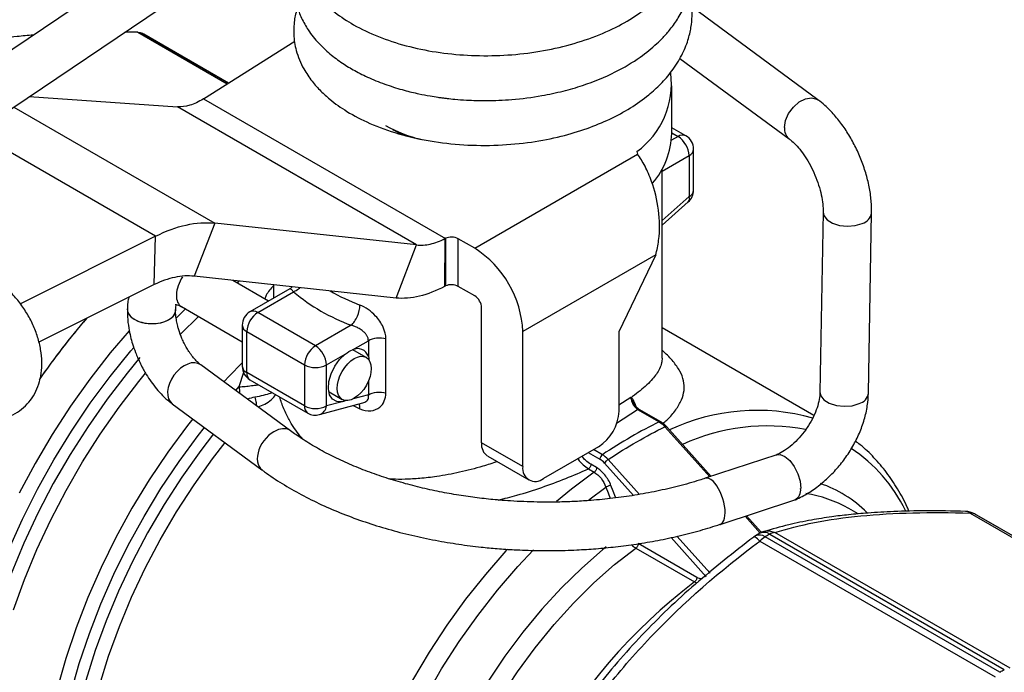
# Model space of a CAD drawing. Header units: inches. Extents: x 0.5 to 21.5, y 0.5 to 16.5.
# Tile 16 of 18: x 18.2 to 20.2, y 13.4 to 14.8. Entities that reach past the tile are written whole.
import ezdxf

# ---------------------------------------------------------------- set-up
doc = ezdxf.new("R2010")
doc.units = ezdxf.units.IN
doc.header["$LTSCALE"] = 2
doc.header["$MEASUREMENT"] = 0

msp = doc.modelspace()

# ---------------------------------------------------------------- linework, layer by layer
for p, q in [((18.6125, 15.0022), (17.8193, 14.4679)), ((17.8743, 14.3863), (18.6675, 14.9206)), ((19.7984, 14.599), (19.5429, 14.7871)), ((18.4202, 14.7359), (18.3936, 14.7361)), ((18.4202, 14.7359), (18.6013, 14.6314)), ((18.4282, 14.7341), (18.6036, 14.6328)), ((18.6036, 14.6329), (18.4322, 14.7318)), ((18.5533, 14.6012), (18.7381, 14.7176)), ((19.5183, 14.683), (19.7401, 14.5198)), ((19.5023, 14.531), (19.5023, 14.6275)), ((18.1997, 14.6055), (18.5003, 14.5847)), ((18.5533, 14.6012), (19.0434, 14.3182)), ((18.1683, 14.5844), (18.5758, 14.3491)), ((18.985, 14.3049), (18.5003, 14.5847)), ((18.4558, 14.3224), (18.0916, 14.5327)), ((19.5306, 14.5261), (19.5023, 14.5424)), ((19.5023, 14.5318), (19.5148, 14.5246)), ((19.5148, 14.5246), (19.5016, 14.5169)), ((19.4315, 14.4939), (19.4328, 14.4885)), ((19.5463, 14.4157), (19.5463, 14.4988)), ((19.1028, 14.298), (19.4328, 14.4885)), ((19.4826, 14.4545), (19.5371, 14.486)), ((19.5371, 14.486), (19.5371, 14.4028)), ((19.4826, 14.0756), (19.4826, 14.4582)), ((19.5371, 14.4028), (19.4826, 14.3545)), ((19.4826, 14.345), (19.5357, 14.3921)), ((19.8088, 14.3716), (19.8024, 14.0065)), ((19.9009, 14.0048), (19.9072, 14.3699)), ((18.5758, 14.3491), (18.5341, 14.2415)), ((18.985, 14.3049), (18.5758, 14.3491)), ((18.4558, 14.3224), (18.1819, 14.1856)), ((18.4529, 14.2244), (18.4558, 14.3224)), ((19.0424, 14.3177), (19.0417, 14.2209)), ((19.0434, 14.3182), (19.0434, 14.2218)), ((19.0694, 14.2208), (19.0694, 14.3173)), ((19.1028, 14.298), (19.0694, 14.3173)), ((18.9433, 14.1973), (18.985, 14.3049)), ((19.4696, 14.2847), (19.2003, 14.1292)), ((19.4696, 14.2847), (19.3951, 14.1289)), ((18.9433, 14.1973), (18.5341, 14.2415)), ((18.685, 14.1912), (18.6125, 14.233)), ((18.6213, 14.2287), (18.6251, 14.2317)), ((18.4529, 14.2244), (18.2195, 14.1077)), ((18.7278, 14.2159), (18.6472, 14.1693)), ((18.6952, 14.2241), (18.6952, 14.197)), ((18.732, 14.2201), (18.732, 14.219)), ((19.1028, 14.2016), (19.0694, 14.2208)), ((18.663, 14.1678), (18.7355, 14.2097)), ((18.5173, 14.1759), (18.4973, 14.1563)), ((18.5084, 14.1798), (18.6315, 14.1087)), ((19.1167, 13.9038), (19.1167, 14.1774)), ((18.7799, 14.1003), (18.663, 14.1678)), ((18.6315, 14.1421), (18.6315, 14.0589)), ((18.8524, 14.1422), (18.7799, 14.1003)), ((19.7902, 13.9592), (19.4826, 14.1368)), ((18.6407, 14.1292), (18.7576, 14.0617)), ((18.6407, 14.0461), (18.6407, 14.1292)), ((18.8551, 14.0923), (18.8872, 14.1108)), ((18.8872, 14.1108), (18.8872, 14.0792)), ((18.9227, 14.005), (18.9227, 14.1144)), ((19.2003, 13.8556), (19.2003, 14.1292)), ((19.3951, 14.1289), (19.3951, 13.9681)), ((18.8828, 14.077), (18.8557, 14.0926)), ((18.8022, 14.0617), (18.8404, 14.0838)), ((18.8872, 14.0792), (18.8888, 14.0696)), ((18.7293, 13.9282), (18.5475, 14.0619)), ((18.7576, 14.0617), (18.7576, 13.9786)), ((18.8022, 13.9786), (18.8022, 14.0617)), ((18.6343, 14.0466), (18.6249, 14.0171)), ((18.7576, 13.9786), (18.6407, 14.0461)), ((18.6472, 14.0316), (18.7642, 13.9641)), ((18.6183, 14.0099), (18.6249, 14.0171)), ((18.8872, 14.0287), (18.8872, 14.0013)), ((18.8079, 14.0069), (18.8341, 13.9917)), ((18.8872, 14.0013), (18.8565, 13.9931)), ((19.4194, 13.9959), (19.3951, 13.9801)), ((18.4897, 13.9827), (18.6715, 13.849)), ((18.788, 13.961), (18.8761, 13.9846)), ((18.8339, 13.9871), (18.8022, 13.9786)), ((18.8421, 13.9895), (18.8401, 13.9887)), ((18.8429, 13.9895), (18.8401, 13.9887)), ((18.8567, 13.9794), (18.87, 13.9727)), ((19.3902, 13.9438), (19.4328, 13.9716)), ((19.4328, 13.9716), (19.4766, 13.9463)), ((19.48, 13.9464), (19.4362, 13.9717)), ((19.4883, 13.9365), (19.5793, 13.835)), ((19.582, 13.8359), (19.4913, 13.9371)), ((19.2003, 13.8556), (19.1167, 13.9038)), ((19.3534, 13.8958), (19.242, 13.8315)), ((19.129, 13.8768), (19.2125, 13.8286)), ((19.333, 13.884), (19.3564, 13.8705)), ((19.3615, 13.8798), (19.3436, 13.8901)), ((19.7149, 13.8795), (19.5701, 13.832)), ((19.3332, 13.8511), (19.3449, 13.8443)), ((19.3498, 13.8536), (19.3382, 13.8603)), ((19.3658, 13.8627), (19.4244, 13.7972)), ((19.4366, 13.7993), (19.3732, 13.8701)), ((19.334, 13.7882), (19.3687, 13.814)), ((19.6004, 13.7386), (19.7515, 13.7882)), ((19.6509, 13.7552), (19.6816, 13.7209)), ((19.684, 13.7221), (19.6535, 13.7561)), ((19.8798, 13.7598), (19.861, 13.7706)), ((20.1071, 13.7614), (20.5837, 13.4863)), ((20.5915, 13.4853), (20.116, 13.7598)), ((20.5947, 13.4834), (20.1193, 13.7579)), ((19.5009, 13.7119), (19.5721, 13.6325)), ((19.5798, 13.6395), (19.5127, 13.7144)), ((19.681, 13.7206), (19.6717, 13.7152)), ((20.1669, 13.4388), (19.6914, 13.7133)), ((19.7007, 13.7187), (20.1762, 13.4442)), ((20.1878, 13.4471), (19.7112, 13.7222)), ((19.5531, 13.631), (19.4342, 13.6996)), ((19.681, 13.7048), (20.1576, 13.4297)), ((19.4294, 13.6905), (19.5482, 13.6219)), ((19.5482, 13.6219), (19.5528, 13.6198))]:
    msp.add_line(p, q)
at = {"flags": 128}
for points in [[(19.7305, 14.5427), (19.7328, 14.5568), (19.7391, 14.5712), (19.7487, 14.5842), (19.7604, 14.5946), (19.7732, 14.6012), (19.7855, 14.6033), (19.796, 14.6005), (19.7984, 14.599)], [(18.9358, 14.5391), (18.9544, 14.5295), (18.9628, 14.5258)], [(19.8088, 14.3715), (19.8104, 14.3645), (19.8169, 14.356), (19.8279, 14.3491), (19.8421, 14.3446), (19.8581, 14.3429), (19.8741, 14.3443), (19.8883, 14.3485)], [(18.5061, 14.1238), (18.5072, 14.1248), (18.5427, 14.16)], [(18.4023, 14.131), (18.364, 14.086), (18.3228, 14.0331), (18.2835, 13.978), (18.2464, 13.9209), (18.2117, 13.8621), (18.1794, 13.802)], [(18.1586, 13.6876), (18.1862, 13.7492), (18.2167, 13.81), (18.2499, 13.8696), (18.2855, 13.9278), (18.3235, 13.9841), (18.3635, 14.0383), (18.4055, 14.0901), (18.4115, 14.0971)], [(18.4242, 14.0769), (18.3981, 14.0453), (18.3575, 13.9924), (18.3189, 13.9372), (18.2825, 13.8801), (18.2486, 13.8213), (18.2173, 13.7613), (18.1888, 13.7003), (18.1633, 13.6386)], [(18.8339, 13.9871), (18.8231, 13.9874), (18.8145, 13.9922), (18.8086, 14.0011), (18.8061, 14.0134), (18.8071, 14.0279), (18.8115, 14.0435), (18.819, 14.0589), (18.8289, 14.0727), (18.8404, 14.0838)], [(18.6315, 14.0661), (18.6053, 14.0388), (18.5951, 14.0278)], [(18.1679, 13.5655), (18.1901, 13.6266), (18.2152, 13.6875), (18.2434, 13.7477), (18.2743, 13.807), (18.3078, 13.865), (18.3437, 13.9214), (18.3818, 13.9759), (18.4219, 14.0281), (18.4355, 14.0448)], [(19.8024, 14.0065), (19.804, 13.9993), (19.8105, 13.9908), (19.8215, 13.984), (19.8358, 13.9795), (19.8517, 13.9778), (19.8677, 13.9791), (19.8819, 13.9833)], [(18.5313, 13.9526), (18.5204, 13.9388), (18.4807, 13.885), (18.4432, 13.829), (18.408, 13.7712), (18.3754, 13.7119), (18.3455, 13.6515), (18.3185, 13.5903), (18.2946, 13.5286), (18.2738, 13.4668), (18.2564, 13.4053)], [(18.2842, 13.3966), (18.3012, 13.4568), (18.3216, 13.5172), (18.345, 13.5776), (18.3713, 13.6375), (18.4005, 13.6966), (18.4324, 13.7547), (18.4667, 13.8113), (18.5034, 13.8661), (18.5421, 13.9189), (18.5548, 13.9352)], [(18.5732, 13.9218), (18.5473, 13.888), (18.5092, 13.8344), (18.4733, 13.7789), (18.4398, 13.7216), (18.4089, 13.663), (18.3808, 13.6034), (18.3557, 13.5432), (18.3336, 13.4827), (18.3148, 13.4222)], [(18.3422, 13.412), (18.3607, 13.4717), (18.3825, 13.5314), (18.4073, 13.5908), (18.435, 13.6495), (18.4655, 13.7073), (18.4985, 13.7638), (18.5339, 13.8186), (18.5715, 13.8715), (18.5969, 13.9044)], [(19.7149, 13.8795), (19.7217, 13.88), (19.7314, 13.8761), (19.7413, 13.8677), (19.7504, 13.8556), (19.7575, 13.8412), (19.7621, 13.8259), (19.7635, 13.8116)], [(19.3449, 13.8443), (19.2989, 13.8098), (19.2688, 13.7848)], [(19.3687, 13.814), (19.3732, 13.8023), (19.3776, 13.7909)], [(19.3885, 13.7922), (19.3878, 13.794), (19.3833, 13.8058), (19.3788, 13.8175)], [(19.3694, 13.6931), (19.3619, 13.687), (19.3197, 13.6501), (19.2786, 13.6098), (19.2387, 13.5664), (19.2005, 13.5202), (19.1641, 13.4716), (19.1298, 13.4207)], [(19.169, 13.6882), (19.1661, 13.685), (19.1244, 13.6373), (19.0844, 13.5868), (19.0463, 13.5341), (19.0104, 13.4793), (18.9769, 13.4227)], [(19.0027, 13.3886), (19.0357, 13.4456), (19.0711, 13.5009), (19.1088, 13.5541), (19.1486, 13.6051), (19.1901, 13.6533), (19.2216, 13.6869)], [(19.1557, 13.3884), (19.1895, 13.4396), (19.2256, 13.4887), (19.2636, 13.5354), (19.3032, 13.5791), (19.3443, 13.6198), (19.3864, 13.657), (19.4294, 13.6905)]]:
    msp.add_lwpolyline(points, dxfattribs=at)
for centre, radius, start, end in [((18.2912, 14.4874), 0.2822, 60.0027, 60.954), ((19.3309, 14.6315), 0.1704, 306.2064, 7.2046), ((19.0614, 14.795), 0.2844, 240.6242, 256.521), ((19.3404, 14.5353), 0.1619, 319.3665, 358.4829), ((19.7563, 14.54), 0.0259, 174.0147, 230.8621), ((19.5241, 14.5117), 0.0158, 65.6929, 125.6176), ((19.4888, 14.4838), 0.0484, 2.6055, 57.3945), ((19.5148, 14.4988), 0.0315, 0, 60.0027), ((19.5306, 14.5004), 0.0158, 294.3747, 354.3052), ((19.5148, 14.4157), 0.0315, 311.5636, 0), ((19.5306, 14.4173), 0.0158, 294.3747, 354.3052), ((19.5279, 14.3986), 0.0101, 320.5485, 24.8187), ((19.8815, 14.3736), 0.026, 285.2836, 351.8719), ((19.0554, 14.29), 0.0307, 62.8625, 112.9703), ((18.9887, 14.1196), 0.2118, 2.6055, 57.3945), ((19.0192, 14.5746), 0.4191, 239.9806, 249.1343), ((19.0554, 14.1935), 0.0307, 62.8625, 112.9703), ((18.9906, 14.5165), 0.399, 230.2622, 249.7432), ((19.0865, 14.1761), 0.0303, 2.6055, 57.3945), ((18.6537, 14.1549), 0.0158, 54.3824, 114.3071), ((19.4793, 13.1584), 1.5325, 139.398, 145.2758), ((19.4801, 13.1579), 1.5335, 139.4005, 145.167), ((18.663, 14.1421), 0.0315, 119.9973, 180), ((18.6891, 14.127), 0.0484, 122.6055, 177.3945), ((18.6472, 14.1436), 0.0158, 185.6948, 245.6253), ((18.806, 14.0595), 0.0484, 122.6055, 177.3945), ((18.7538, 14.0595), 0.0484, 2.6055, 57.3945), ((18.8654, 14.0717), 0.023, 18.8797, 116.735), ((18.663, 14.0589), 0.0315, 180, 240.0027), ((18.6472, 14.0605), 0.0158, 185.6948, 245.6253), ((18.7799, 14.1047), 0.0484, 242.6097, 297.3903), ((18.6566, 14.0446), 0.016, 174.669, 234.0188), ((19.7364, 14.1663), 1.1215, 187.6464, 188.3506), ((19.4281, 13.9925), 0.00875, 158.9238, 164.1391), ((19.8751, 14.0084), 0.026, 285.2788, 351.9112), ((18.7799, 14.0216), 0.0484, 242.6097, 297.3903), ((18.7735, 13.9771), 0.016, 174.669, 234.0188), ((18.7811, 13.981), 0.0212, 289.038, 353.3715), ((18.7799, 13.9914), 0.0315, 240.0027, 284.9958), ((19.3045, 13.9722), 0.0908, 302.6055, 357.3945), ((19.6746, 13.5554), 0.4142, 74.1442, 115.2825), ((19.6956, 13.5246), 0.4134, 79.1358, 114.5379), ((19.1448, 13.9003), 0.0283, 172.7442, 235.9436), ((19.6913, 13.6288), 0.3162, 25.82, 56.4577), ((19.2257, 13.8515), 0.0258, 170.786, 309.2033), ((19.7415, 13.8081), 0.0222, 296.6883, 8.9786), ((19.7207, 13.5832), 0.2521, 45.3963, 70.843), ((19.7353, 13.5513), 0.2528, 60.1835, 81.2826), ((20.0964, 13.7256), 0.0394, 60.7668, 88.2762), ((20.1089, 13.7466), 0.0149, 61.773, 96.9524), ((19.9782, 13.5135), 0.2822, 60.0027, 60.7668), ((19.6916, 13.6813), 0.0394, 120.382, 126.6758), ((19.6799, 13.6972), 0.0198, 54.4202, 114.3158), ((19.7005, 13.6864), 0.0394, 107.1841, 119.6097), ((19.6892, 13.7024), 0.02, 54.6432, 114.0078), ((19.7162, 13.672), 0.0482, 121.0453, 137.0843), ((20.095, 13.0249), 0.7979, 119.6112, 120.3835), ((19.7144, 13.6956), 0.0268, 97.0435, 120.8119), ((20.2421, 12.7112), 1.1449, 127.3047, 174.8653), ((20.5705, 12.7504), 0.7979, 119.6112, 120.3835)]:
    msp.add_arc(centre, radius, start, end)
for centre, major_axis, ratio, start_param, end_param in [((18.5327, 14.2224), (0.0243, 0.0427), 0.57614, 1.475243, 3.141498), ((18.4475, 14.1732), (0.049, -0.0011), 0.566476, 3.096808, 6.340678), ((18.4475, 14.1732), (0.049, -0.0011), 0.566476, 3.149173, 6.284857), ((18.4475, 14.1732), (0.049, -0.0011), 0.566476, 0.001672, 0.057492), ((18.5186, 14.0223), (0.0287, 0.0397), 0.645259, 6.276664, 9.418256), ((19.209, 13.9804), (0.2743, 0.1026), 0.282432, 5.4776, 5.493773), ((18.7004, 13.8886), (0.0287, 0.0397), 0.645072, 6.273343, 7.107352), ((18.7004, 13.8886), (0.0287, 0.0397), 0.645072, 0.824166, 3.139225), ((19.358, 13.8522), (-0.0151, 0.0195), 0.513635, 4.855461, 5.387835), ((19.5852, 13.7853), (-0.0151, 0.0467), 0.431017, 5.610498, 6.289409), ((19.5852, 13.7853), (-0.0151, 0.0467), 0.431017, 3.140851, 5.610498)]:
    msp.add_ellipse(centre, major_axis=major_axis, ratio=ratio, start_param=start_param, end_param=end_param)
msp.add_ellipse((18.8585, 14.0344), major_axis=(0.0243, 0.0427), ratio=0.57614)
for points, knots in [([(18.7414, 14.9406), (18.7404, 14.9354), (18.7384, 14.9244), (18.7393, 14.9064), (18.7423, 14.8853), (18.7502, 14.8605), (18.7634, 14.8353), (18.7793, 14.814), (18.7936, 14.7986), (18.8064, 14.7867), (18.8261, 14.7705), (18.8582, 14.7492), (18.9065, 14.7263), (18.963, 14.7077), (19.024, 14.6949), (19.0882, 14.6883), (19.1536, 14.6879), (19.2188, 14.6938), (19.2821, 14.7061), (19.3416, 14.7244), (19.394, 14.7474), (19.4371, 14.7734), (19.4694, 14.7991), (19.4953, 14.8253), (19.5166, 14.8535), (19.5352, 14.8891), (19.5461, 14.9281), (19.5476, 14.9669), (19.5421, 15.0018), (19.5302, 15.0361), (19.5092, 15.0725), (19.4842, 15.1029), (19.4643, 15.1196), (19.4576, 15.1252)], [0, 0, 0, 0, 0.015429, 0.032081, 0.05226, 0.078003, 0.107959, 0.132602, 0.150051, 0.163392, 0.178784, 0.216186, 0.259124, 0.30207, 0.344964, 0.387794, 0.430592, 0.473424, 0.516264, 0.559112, 0.601553, 0.639758, 0.673708, 0.6998, 0.730484, 0.763519, 0.806193, 0.840547, 0.869343, 0.900905, 0.938114, 0.979294, 1, 1, 1, 1]), ([(18.7459, 14.8767), (18.745, 14.8747), (18.7392, 14.8611), (18.737, 14.8389), (18.7377, 14.8115), (18.7423, 14.7883), (18.7512, 14.7642), (18.7656, 14.7387), (18.7849, 14.7144), (18.8086, 14.6919), (18.8332, 14.6736), (18.86, 14.6574), (18.8899, 14.6425), (18.9235, 14.6292), (18.9574, 14.6187), (18.987, 14.6115), (19.0099, 14.6071), (19.0256, 14.6046), (19.0347, 14.6033), (19.0408, 14.6026), (19.0494, 14.6015), (19.0649, 14.5999), (19.0913, 14.5979), (19.1299, 14.5969), (19.1813, 14.5991), (19.2338, 14.6059), (19.2815, 14.6161), (19.3325, 14.6309), (19.3862, 14.6529), (19.4359, 14.6826), (19.4663, 14.7071), (19.4858, 14.7264), (19.5008, 14.7436), (19.5166, 14.7659), (19.531, 14.7935), (19.5405, 14.8218), (19.5449, 14.8487), (19.5454, 14.8727), (19.5437, 14.8932), (19.5404, 14.9055), (19.5391, 14.9103)], [0, 0, 0, 0, 0.006909, 0.04739, 0.070516, 0.096207, 0.124504, 0.153395, 0.188093, 0.218447, 0.24856, 0.274604, 0.303613, 0.335503, 0.364925, 0.388512, 0.406313, 0.418359, 0.424427, 0.426754, 0.43223, 0.444087, 0.461795, 0.491105, 0.529024, 0.574279, 0.607378, 0.638675, 0.695872, 0.745467, 0.784258, 0.800195, 0.820866, 0.847846, 0.878336, 0.912404, 0.938277, 0.96142, 0.985175, 1, 1, 1, 1]), ([(18.7441, 14.7854), (18.7432, 14.7832), (18.7389, 14.773), (18.7363, 14.7548), (18.7351, 14.7275), (18.7403, 14.6963), (18.7535, 14.6646), (18.7716, 14.6374), (18.7898, 14.617), (18.8128, 14.5962), (18.8448, 14.5736), (18.8908, 14.5497), (18.9475, 14.5292), (19.0118, 14.5145), (19.0802, 14.5066), (19.1497, 14.506), (19.2164, 14.5122), (19.2768, 14.524), (19.3299, 14.5399), (19.3771, 14.5593), (19.4192, 14.5821), (19.4532, 14.6062), (19.4809, 14.6314), (19.5039, 14.6581), (19.5228, 14.6881), (19.5351, 14.7177), (19.5415, 14.7445), (19.5439, 14.7682), (19.5429, 14.7923), (19.5413, 14.809), (19.5383, 14.8179), (19.5382, 14.8182)], [0, 0, 0, 0, 0.007457, 0.035924, 0.05946, 0.09547, 0.138451, 0.169442, 0.196456, 0.220312, 0.260174, 0.306471, 0.357207, 0.408216, 0.459391, 0.510785, 0.560351, 0.606133, 0.648221, 0.687723, 0.727213, 0.766954, 0.796185, 0.829091, 0.865621, 0.899194, 0.92587, 0.949264, 0.971765, 0.998938, 1, 1, 1, 1]), ([(18.2079, 14.7301), (18.1969, 14.7292), (18.1664, 14.7267), (18.121, 14.7197), (18.0695, 14.7097), (18.0383, 14.701), (18.0222, 14.6965)], [0, 0, 0, 0, 0.153135, 0.424713, 0.704813, 1, 1, 1, 1]), ([(18.5524, 14.6006), (18.5433, 14.5949), (18.5342, 14.5907), (18.5166, 14.5853), (18.5082, 14.5842), (18.5003, 14.5847)], [0, 0, 0, 0, 0.1032592, 0.1032592, 0.2065183, 0.2065183, 0.2065183, 0.2065183]), ([(18.5533, 14.6012), (18.5532, 14.6011), (18.553, 14.601), (18.5527, 14.6008), (18.5526, 14.6007), (18.5524, 14.6006)], [0, 0, 0, 0, 0.001714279, 0.001714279, 0.003428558, 0.003428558, 0.003428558, 0.003428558]), ([(19.9072, 14.3699), (19.9072, 14.3748), (19.9072, 14.3886), (19.9046, 14.4121), (19.8987, 14.4403), (19.8899, 14.4684), (19.8787, 14.4957), (19.8652, 14.5219), (19.8495, 14.5463), (19.832, 14.5686), (19.8148, 14.5862), (19.8032, 14.5953), (19.7984, 14.599)], [0, 0, 0, 0, 0.059146, 0.168414, 0.276555, 0.38381, 0.490607, 0.597492, 0.704901, 0.813441, 0.923802, 1, 1, 1, 1]), ([(19.7401, 14.5198), (19.7419, 14.5184), (19.7469, 14.5145), (19.7561, 14.5055), (19.7674, 14.4918), (19.7783, 14.4752), (19.7883, 14.4564), (19.7967, 14.4364), (19.8032, 14.416), (19.8073, 14.3965), (19.8088, 14.3817), (19.8088, 14.3741), (19.8088, 14.3716)], [0, 0, 0, 0, 0.056845, 0.161674, 0.269557, 0.380595, 0.493815, 0.608176, 0.722638, 0.835912, 0.947019, 1, 1, 1, 1]), ([(19.4696, 14.2847), (19.4723, 14.2942), (19.4743, 14.304), (19.4781, 14.3342), (19.4779, 14.3551), (19.4726, 14.3961), (19.4677, 14.4158), (19.4573, 14.4448), (19.4528, 14.455), (19.4431, 14.4735), (19.438, 14.4816), (19.4328, 14.4885)], [0, 0, 0, 0, 0.0789561, 0.0789561, 0.2372305, 0.2372305, 0.3954967, 0.3954967, 0.494179, 0.494179, 0.5928616, 0.5928616, 0.5928616, 0.5928616]), ([(18.4558, 14.3224), (18.4768, 14.3331), (18.4977, 14.3407), (18.5381, 14.3497), (18.5575, 14.3511), (18.5758, 14.3491)], [0, 0, 0, 0, 0.2202714, 0.2202714, 0.4405429, 0.4405429, 0.4405429, 0.4405429]), ([(18.985, 14.3049), (18.9937, 14.3039), (19.0031, 14.3045), (19.0224, 14.3088), (19.0324, 14.3126), (19.0424, 14.3177)], [0, 0, 0, 0, 0.1032592, 0.1032592, 0.2065183, 0.2065183, 0.2065183, 0.2065183]), ([(19.0424, 14.3177), (19.0425, 14.3178), (19.0427, 14.3179), (19.0431, 14.3181), (19.0432, 14.3182), (19.0434, 14.3182)], [0, 0, 0, 0, 0.001719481, 0.001719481, 0.003444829, 0.003444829, 0.003444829, 0.003444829]), ([(18.0621, 13.9647), (18.0665, 13.9627), (18.0789, 13.9572), (18.0989, 13.9519), (18.1213, 13.9499), (18.1421, 13.9519), (18.1621, 13.958), (18.1804, 13.9681), (18.1963, 13.9821), (18.2089, 13.9988), (18.218, 14.018), (18.2237, 14.0392), (18.2259, 14.0622), (18.2244, 14.0866), (18.2192, 14.1119), (18.2104, 14.1372), (18.1983, 14.1617), (18.1832, 14.1849), (18.1655, 14.2061), (18.1455, 14.2248), (18.1261, 14.2388), (18.1132, 14.2455), (18.108, 14.2482)], [0, 0, 0, 0, 0.03192, 0.088178, 0.137398, 0.184955, 0.231327, 0.28099, 0.329324, 0.377056, 0.425128, 0.474452, 0.525575, 0.578477, 0.632598, 0.687199, 0.741836, 0.796501, 0.851351, 0.906546, 0.962294, 1, 1, 1, 1]), ([(18.5341, 14.2415), (18.5217, 14.2429), (18.5085, 14.2421), (18.4812, 14.2363), (18.4671, 14.2314), (18.4529, 14.2244)], [0, 0, 0, 0, 0.1469199, 0.1469199, 0.2938398, 0.2938398, 0.2938398, 0.2938398]), ([(18.6952, 14.2226), (18.6895, 14.2164), (18.6819, 14.2081), (18.6783, 14.198), (18.6774, 14.1956)], [0, 0, 0, 0, 0.756585, 1, 1, 1, 1]), ([(18.733, 14.22), (18.7328, 14.2197), (18.7319, 14.2187), (18.7295, 14.217), (18.7278, 14.2158)], [0, 0, 0, 0, 0.268825, 1, 1, 1, 1]), ([(18.7355, 14.2097), (18.7339, 14.2117), (18.7312, 14.2151), (18.7291, 14.216), (18.7281, 14.2162), (18.7278, 14.2158), (18.7278, 14.2158)], [0, 0, 0, 0, 0.492173, 0.80396, 0.990558, 1, 1, 1, 1]), ([(18.7483, 14.2184), (18.7474, 14.2174), (18.7437, 14.2133), (18.7391, 14.2112), (18.7355, 14.2097)], [0, 0, 0, 0, 0.244296, 1, 1, 1, 1]), ([(19.0417, 14.2209), (19.0245, 14.2116), (19.0074, 14.2049), (18.9742, 14.197), (18.9582, 14.1957), (18.9433, 14.1973)], [0, 0, 0, 0, 0.1805755, 0.1805755, 0.361151, 0.361151, 0.361151, 0.361151]), ([(19.0434, 14.2218), (19.0431, 14.2216), (19.0428, 14.2215), (19.0422, 14.2212), (19.0419, 14.2211), (19.0417, 14.2209)], [0, 0, 0, 0, 0.003036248, 0.003036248, 0.006077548, 0.006077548, 0.006077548, 0.006077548]), ([(18.4014, 14.1986), (18.4006, 14.1951), (18.3989, 14.1872), (18.3989, 14.1788), (18.3989, 14.1742)], [0, 0, 0, 0, 0.446348, 1, 1, 1, 1]), ([(18.3988, 14.1741), (18.3987, 14.1692), (18.3986, 14.1569), (18.401, 14.1384), (18.4047, 14.12), (18.4093, 14.1035), (18.4142, 14.0892), (18.418, 14.0799), (18.4195, 14.0763)], [0, 0, 0, 0, 0.1563721, 0.3915231, 0.5651795, 0.7119416, 0.8889708, 1, 1, 1, 1]), ([(18.4958, 14.1845), (18.4957, 14.1845), (18.4954, 14.1845), (18.4974, 14.1844), (18.5017, 14.1833), (18.5063, 14.1808), (18.5084, 14.1797)], [0, 0, 0, 0, 0.0941023, 0.4063481, 0.7230565, 1, 1, 1, 1]), ([(18.5094, 14.115), (18.5071, 14.1211), (18.5037, 14.1294), (18.5004, 14.1415), (18.4982, 14.1513), (18.4968, 14.1616), (18.4964, 14.1687), (18.4965, 14.1716), (18.4966, 14.172)], [0, 0, 0, 0, 0.2941781, 0.4087323, 0.5950539, 0.7810436, 0.9719467, 1, 1, 1, 1]), ([(18.4966, 14.172), (18.4966, 14.1735), (18.4967, 14.1777), (18.4975, 14.1818), (18.498, 14.1833), (18.4982, 14.1838)], [0, 0, 0, 0, 0.2763408, 0.7642358, 1, 1, 1, 1]), ([(18.8524, 14.1422), (18.857, 14.1461), (18.8616, 14.1528), (18.8681, 14.1679), (18.87, 14.1763), (18.87, 14.183)], [0, 0, 0, 0, 0.5, 0.5, 1, 1, 1, 1]), ([(18.9227, 14.1144), (18.9227, 14.1222), (18.9187, 14.1388), (18.9001, 14.1656), (18.881, 14.1787), (18.87, 14.183)], [0, 0, 0, 0, 0.0727269, 0.1454538, 0.2545442, 0.2545442, 0.2545442, 0.2545442]), ([(18.8872, 14.1108), (18.8871, 14.1116), (18.8871, 14.1133), (18.8865, 14.1158), (18.8856, 14.1184), (18.8839, 14.1217), (18.881, 14.1258), (18.8769, 14.1298), (18.8715, 14.1339), (18.8653, 14.1375), (18.8584, 14.1405), (18.8543, 14.1417), (18.8524, 14.1422)], [0, 0, 0, 0, 0.056923, 0.115367, 0.175598, 0.237862, 0.351978, 0.485804, 0.576614, 0.744215, 0.888172, 1, 1, 1, 1]), ([(18.5473, 14.0622), (18.5466, 14.0626), (18.5441, 14.0644), (18.5384, 14.0697), (18.5313, 14.0777), (18.5249, 14.0865), (18.519, 14.0958), (18.5139, 14.1051), (18.5109, 14.1119), (18.5094, 14.115)], [0, 0, 0, 0, 0.066396, 0.246226, 0.420623, 0.582552, 0.713688, 0.86711, 1, 1, 1, 1]), ([(18.9227, 14.1144), (18.9169, 14.116), (18.9103, 14.1165), (18.8977, 14.1152), (18.8917, 14.1134), (18.8872, 14.1108)], [0, 0, 0, 0, 0.5, 0.5, 1, 1, 1, 1]), ([(19.4842, 13.9429), (19.4869, 13.9453), (19.498, 13.9548), (19.511, 13.9707), (19.5229, 13.9908), (19.528, 14.0103), (19.5269, 14.0297), (19.5195, 14.0491), (19.5054, 14.0688), (19.4929, 14.0827), (19.4835, 14.0903), (19.4826, 14.091)], [0, 0, 0, 0, 0.044016, 0.176777, 0.309029, 0.442424, 0.577184, 0.712659, 0.850389, 0.986379, 1, 1, 1, 1]), ([(18.4195, 14.0763), (18.4233, 14.0681), (18.4287, 14.0565), (18.4381, 14.0405), (18.4466, 14.0273), (18.4577, 14.0129), (18.4702, 13.9993), (18.481, 13.9891), (18.4879, 13.9843), (18.4898, 13.983)], [0, 0, 0, 0, 0.217546, 0.306571, 0.453421, 0.604513, 0.765856, 0.933666, 1, 1, 1, 1]), ([(19.4826, 14.0756), (19.4824, 14.0723), (19.4819, 14.0651), (19.4779, 14.0544), (19.4716, 14.0436), (19.4631, 14.0327), (19.4522, 14.0215), (19.4387, 14.0096), (19.428, 14.0016), (19.4228, 13.9977)], [0, 0, 0, 0, 0.138263, 0.297932, 0.441695, 0.5696, 0.719869, 0.863276, 1, 1, 1, 1]), ([(18.6249, 14.0171), (18.629, 14.0175), (18.6374, 14.0182), (18.6502, 14.0197), (18.6595, 14.0209), (18.6639, 14.0216), (18.6645, 14.0217)], [0, 0, 0, 0, 0.316784, 0.633536, 0.950485, 1, 1, 1, 1]), ([(18.6572, 13.9962), (18.652, 13.9952), (18.6468, 13.9942), (18.642, 13.9925), (18.6419, 13.9924)], [0, 0, 0, 0, 0.984942, 1, 1, 1, 1]), ([(18.6922, 14.0057), (18.6909, 14.0051), (18.6865, 14.0031), (18.6744, 13.9997), (18.6629, 13.9974), (18.6572, 13.9962)], [0, 0, 0, 0, 0.171582, 0.582845, 1, 1, 1, 1]), ([(18.6572, 13.9962), (18.658, 13.9924), (18.6594, 13.9862), (18.6601, 13.9809), (18.6604, 13.9788)], [0, 0, 0, 0, 0.60239, 1, 1, 1, 1]), ([(18.6635, 13.9766), (18.6683, 13.9784), (18.6787, 13.9822), (18.6906, 13.9911), (18.6978, 13.998), (18.6991, 14.0016), (18.6992, 14.0017)], [0, 0, 0, 0, 0.298798, 0.648242, 0.9933, 1, 1, 1, 1]), ([(18.7543, 13.911), (18.7465, 13.9207), (18.734, 13.9364), (18.7205, 13.9618), (18.7121, 13.9806), (18.7086, 13.9929), (18.7074, 13.9969)], [0, 0, 0, 0, 0.374329, 0.611026, 0.872704, 1, 1, 1, 1]), ([(18.87, 13.9727), (18.8845, 13.9663), (18.9122, 13.9685), (18.9227, 13.9934), (18.9227, 14.005)], [0, 0, 0, 0, 0.1443601, 0.2526302, 0.2526302, 0.2526302, 0.2526302]), ([(18.876, 13.9851), (18.8775, 13.9853), (18.8808, 13.986), (18.8842, 13.9888), (18.8867, 13.9924), (18.8878, 13.9967), (18.8874, 13.9998), (18.8872, 14.0013)], [0, 0, 0, 0, 0.172872, 0.3771036, 0.5803172, 0.7865506, 1, 1, 1, 1]), ([(18.8872, 14.0013), (18.8917, 14.004), (18.8977, 14.0057), (18.9103, 14.007), (18.9169, 14.0065), (18.9227, 14.005)], [0, 0, 0, 0, 0.5, 0.5, 1, 1, 1, 1]), ([(19.4194, 13.9959), (19.4194, 13.9935), (19.4205, 13.9882), (19.425, 13.9788), (19.4299, 13.9735), (19.4328, 13.9716)], [0, 0, 0, 0, 0.031049, 0.0620979, 0.1086713, 0.1086713, 0.1086713, 0.1086713]), ([(19.4194, 13.9959), (19.4194, 13.9958), (19.4194, 13.9958), (19.4195, 13.9954), (19.4196, 13.9951), (19.4197, 13.9949)], [-0.000498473, -0.000498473, -0.000498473, -0.000498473, 0, 0, 0.003148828, 0.003148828, 0.003148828, 0.003148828]), ([(19.4197, 13.9949), (19.4204, 13.993), (19.4217, 13.9896), (19.4241, 13.9853), (19.4256, 13.9828), (19.4258, 13.9824)], [0, 0, 0, 0, 0.474477, 0.904024, 1, 1, 1, 1]), ([(19.4305, 13.9755), (19.4287, 13.9804), (19.4259, 13.9878), (19.4225, 13.9933), (19.4207, 13.9951), (19.4199, 13.9956)], [0, 0, 0, 0, 0.03614038, 0.05679203, 0.07228077, 0.07228077, 0.07228077, 0.07228077]), ([(19.8024, 14.0065), (19.8023, 14.0041), (19.802, 13.9971), (19.7996, 13.9835), (19.7939, 13.966), (19.7853, 13.9478), (19.7741, 13.9301), (19.7609, 13.9137), (19.7462, 13.8994), (19.7313, 13.8882), (19.7204, 13.882), (19.7149, 13.8796), (19.7137, 13.8791)], [0, 0, 0, 0, 0.057079, 0.16995, 0.283994, 0.399403, 0.515909, 0.632902, 0.749566, 0.865062, 0.972447, 1, 1, 1, 1]), ([(19.7527, 13.7886), (19.7573, 13.7908), (19.7703, 13.7968), (19.7909, 13.8095), (19.8137, 13.8275), (19.8347, 13.8484), (19.8535, 13.8716), (19.8697, 13.8968), (19.883, 13.9234), (19.8928, 13.9509), (19.8993, 13.9783), (19.9003, 13.9961), (19.9009, 14.0048)], [0, 0, 0, 0, 0.059163, 0.163669, 0.268226, 0.372752, 0.477234, 0.581865, 0.686872, 0.792512, 0.899018, 1, 1, 1, 1]), ([(18.8401, 13.9887), (18.839, 13.9883), (18.838, 13.988), (18.8359, 13.9875), (18.8349, 13.9872), (18.8339, 13.9871)], [0.18559273, 0.18559273, 0.18559273, 0.18559273, 0.19693785, 0.19693785, 0.20828297, 0.20828297, 0.20828297, 0.20828297]), ([(18.87, 13.9727), (18.87, 13.9754), (18.87, 13.9795), (18.8687, 13.9817), (18.8683, 13.9825)], [0, 0, 0, 0, 0.665176, 1, 1, 1, 1]), ([(19.4363, 13.9717), (19.4343, 13.9731), (19.4312, 13.9752), (19.4276, 13.9796), (19.4256, 13.9825), (19.4246, 13.9844), (19.4243, 13.9851)], [0, 0, 0, 0, 0.445766, 0.67008, 0.893835, 1, 1, 1, 1]), ([(19.4328, 13.9716), (19.4335, 13.9718), (19.4348, 13.9723), (19.4358, 13.9719), (19.4362, 13.9717)], [0, 0, 0, 0, 0.532573, 1, 1, 1, 1]), ([(19.4766, 13.9463), (19.4773, 13.9466), (19.4786, 13.947), (19.4796, 13.9466), (19.4801, 13.9464)], [0, 0, 0, 0, 0.519396, 1, 1, 1, 1]), ([(19.4913, 13.9371), (19.4895, 13.939), (19.4859, 13.9426), (19.482, 13.9451), (19.4801, 13.9464)], [0, 0, 0, 0, 0.498428, 1, 1, 1, 1]), ([(19.4883, 13.9365), (19.4889, 13.9368), (19.4901, 13.9374), (19.4911, 13.9374), (19.4912, 13.9371), (19.4913, 13.937)], [0, 0, 0, 0, 0.443455, 0.886909, 1, 1, 1, 1]), ([(19.2296, 13.7837), (19.2114, 13.7843), (19.1859, 13.7851), (19.1484, 13.7879), (19.1167, 13.7911), (19.0793, 13.7961), (19.0408, 13.8027), (19.0014, 13.8109), (18.9619, 13.8209), (18.923, 13.8325), (18.8851, 13.8457), (18.8487, 13.8604), (18.814, 13.8765), (18.7815, 13.8939), (18.753, 13.9112), (18.7367, 13.923), (18.7294, 13.9283)], [0, 0, 0, 0, 0.093557, 0.131423, 0.194161, 0.259084, 0.328476, 0.400577, 0.474662, 0.550145, 0.626613, 0.703758, 0.781356, 0.859247, 0.937328, 1, 1, 1, 1]), ([(19.983, 13.7652), (19.9819, 13.768), (19.9754, 13.784), (19.9604, 13.8106), (19.9381, 13.8443), (19.9125, 13.874), (19.8911, 13.895), (19.8775, 13.9047), (19.8742, 13.9071)], [0, 0, 0, 0, 0.0460297, 0.2694653, 0.4913256, 0.7113563, 0.9295359, 1, 1, 1, 1]), ([(19.3116, 13.8717), (19.3119, 13.8714), (19.3149, 13.8666), (19.3224, 13.8589), (19.3296, 13.8537), (19.3332, 13.8511)], [0, 0, 0, 0, 0.03689, 0.519597, 1, 1, 1, 1]), ([(19.3382, 13.8603), (19.3345, 13.8627), (19.328, 13.8669), (19.3225, 13.8737), (19.3201, 13.8766)], [0, 0, 0, 0, 0.578289, 1, 1, 1, 1]), ([(19.3615, 13.8798), (19.3603, 13.879), (19.3576, 13.8762), (19.3564, 13.8723), (19.3564, 13.8705)], [0, 0, 0, 0, 0.428571, 1, 1, 1, 1]), ([(19.1484, 13.8656), (19.1386, 13.8624), (19.1133, 13.8541), (19.0722, 13.8437), (19.0296, 13.8357), (18.9927, 13.8313), (18.9627, 13.8298), (18.942, 13.8296), (18.9316, 13.8306), (18.9297, 13.8308)], [0, 0, 0, 0, 0.133114, 0.34346, 0.553462, 0.708724, 0.84809, 0.971624, 1, 1, 1, 1]), ([(19.1502, 13.7879), (19.1629, 13.7911), (19.1928, 13.7984), (19.2389, 13.8132), (19.2878, 13.8312), (19.3181, 13.8445), (19.3332, 13.8511)], [0, 0, 0, 0, 0.199555, 0.469276, 0.734764, 1, 1, 1, 1]), ([(19.3382, 13.8603), (19.3382, 13.8588), (19.3376, 13.8569), (19.3358, 13.8535), (19.3346, 13.852), (19.3332, 13.8511)], [0, 0, 0, 0, 0.5, 0.5, 1, 1, 1, 1]), ([(19.3498, 13.8536), (19.3498, 13.8523), (19.349, 13.8486), (19.3464, 13.8454), (19.3449, 13.8443)], [0, 0, 0, 0, 0.428571, 1, 1, 1, 1]), ([(19.3732, 13.8701), (19.3718, 13.8692), (19.3702, 13.8679), (19.3675, 13.8652), (19.3663, 13.8638), (19.3658, 13.8627)], [0, 0, 0, 0, 0.5, 0.5, 1, 1, 1, 1]), ([(18.6717, 13.8491), (18.6733, 13.8478), (18.6859, 13.838), (18.7122, 13.8211), (18.7507, 13.7987), (18.7919, 13.7782), (18.8352, 13.7597), (18.8803, 13.7431), (18.927, 13.7286), (18.9747, 13.7162), (19.0226, 13.7061), (19.0696, 13.6982), (19.1115, 13.6928), (19.1489, 13.6893), (19.1862, 13.6867), (19.2128, 13.686), (19.2279, 13.6856)], [0, 0, 0, 0, 0.01242, 0.096436, 0.180284, 0.263895, 0.347196, 0.430094, 0.512432, 0.59392, 0.673932, 0.75087, 0.823308, 0.874873, 0.928898, 1, 1, 1, 1]), ([(19.5699, 13.8321), (19.5661, 13.8308), (19.5488, 13.8248), (19.5161, 13.8159), (19.4723, 13.8056), (19.4277, 13.7974), (19.3833, 13.7911), (19.3431, 13.7872), (19.3073, 13.7849), (19.2708, 13.7835), (19.2449, 13.7836), (19.2296, 13.7837)], [0, 0, 0, 0, 0.038163, 0.173552, 0.308018, 0.440584, 0.568908, 0.694067, 0.783284, 0.871492, 1, 1, 1, 1]), ([(19.3788, 13.8175), (19.3777, 13.8174), (19.3743, 13.8166), (19.3704, 13.815), (19.3687, 13.814)], [0, 0, 0, 0, 0.428571, 1, 1, 1, 1]), ([(20.0976, 13.7649), (20.0706, 13.7655), (20.0205, 13.7665), (19.9552, 13.765), (19.9032, 13.7621), (19.8616, 13.7583), (19.8232, 13.7537), (19.7823, 13.7471), (19.7358, 13.7374), (19.7054, 13.7287), (19.689, 13.724)], [0, 0, 0, 0, 0.166339, 0.309021, 0.42779, 0.522532, 0.608689, 0.716678, 0.847242, 1, 1, 1, 1]), ([(19.7112, 13.7222), (19.736, 13.7298), (19.7628, 13.7366), (19.8207, 13.7479), (19.8519, 13.7525), (19.9518, 13.7622), (20.027, 13.7638), (20.1071, 13.7614)], [0, 0, 0, 0, 0.25, 0.25, 0.5, 0.5, 1, 1, 1, 1]), ([(20.1071, 13.7614), (20.1051, 13.7628), (20.102, 13.7647), (20.0987, 13.7646), (20.0976, 13.7646)], [0, 0, 0, 0, 0.672033, 1, 1, 1, 1]), ([(19.2279, 13.6856), (19.2473, 13.6855), (19.2747, 13.6853), (19.3149, 13.687), (19.3491, 13.6891), (19.3894, 13.6931), (19.4312, 13.6986), (19.4742, 13.7059), (19.5175, 13.7151), (19.56, 13.7259), (19.5871, 13.7345), (19.6003, 13.7387)], [0, 0, 0, 0, 0.149732, 0.21033, 0.310783, 0.414815, 0.526134, 0.641976, 0.761235, 0.883034, 1, 1, 1, 1]), ([(19.6682, 13.7129), (19.6282, 13.6817), (19.5479, 13.6192), (19.4398, 13.5151), (19.3434, 13.4038), (19.29, 13.325), (19.2634, 13.2856)], [0, 0, 0, 0, 0.249344, 0.4995, 0.750059, 1, 1, 1, 1]), ([(19.681, 13.7048), (19.6791, 13.7065), (19.6753, 13.7101), (19.6714, 13.7126), (19.669, 13.7135), (19.6686, 13.7128), (19.6685, 13.7126)], [0, 0, 0, 0, 0.304728, 0.640121, 0.908808, 1, 1, 1, 1]), ([(19.6889, 13.7237), (19.6902, 13.7242), (19.6945, 13.7257), (19.7022, 13.7255), (19.7083, 13.7233), (19.7112, 13.7222)], [0, 0, 0, 0, 0.175987, 0.60776, 1, 1, 1, 1]), ([(19.285, 13.2868), (19.3098, 13.3255), (19.3367, 13.3637), (19.3946, 13.4384), (19.4257, 13.4748), (19.5257, 13.58), (19.6008, 13.6451), (19.681, 13.7048)], [0, 0, 0, 0, 0.25, 0.25, 0.5, 0.5, 1, 1, 1, 1]), ([(19.4205, 13.6974), (19.4213, 13.6966), (19.4241, 13.6937), (19.4272, 13.6918), (19.4294, 13.6905)], [0, 0, 0, 0, 0.269685, 1, 1, 1, 1]), ([(19.4342, 13.6996), (19.4342, 13.6981), (19.4337, 13.6963), (19.432, 13.6929), (19.4307, 13.6914), (19.4294, 13.6905)], [0, 0, 0, 0, 0.5, 0.5, 1, 1, 1, 1]), ([(19.5531, 13.631), (19.5531, 13.6293), (19.5519, 13.6255), (19.5494, 13.6227), (19.5482, 13.6219)], [0, 0, 0, 0, 0.571429, 1, 1, 1, 1]), ([(19.5631, 13.6281), (19.563, 13.6281), (19.5601, 13.6274), (19.5565, 13.6293), (19.5531, 13.631)], [0, 0, 0, 0, 0.039476, 1, 1, 1, 1])]:
    msp.add_open_spline(points, degree=3, knots=knots)
for points in [[(18.4202, 14.7359), (18.4234, 14.7358), (18.4261, 14.7352), (18.4282, 14.7341)], [(18.8404, 14.0838), (18.8453, 14.0876), (18.8502, 14.0904), (18.8551, 14.0923)], [(19.4199, 13.9956), (19.4198, 13.9957), (19.4196, 13.9958), (19.4194, 13.9959)], [(19.4766, 13.9463), (19.4391, 13.9278), (19.4005, 13.9055), (19.3615, 13.8798)], [(19.3732, 13.8701), (19.4123, 13.8957), (19.4509, 13.918), (19.4883, 13.9365)], [(19.4766, 13.9463), (19.4806, 13.944), (19.4847, 13.9406), (19.4883, 13.9365)], [(19.3732, 13.8701), (19.3695, 13.8741), (19.3655, 13.8775), (19.3615, 13.8798)], [(19.3788, 13.8175), (19.3759, 13.825), (19.3673, 13.8399), (19.3556, 13.8502), (19.3498, 13.8536)], [(19.3449, 13.8443), (19.3497, 13.8416), (19.3594, 13.8329), (19.3664, 13.8203), (19.3687, 13.814)]]:
    msp.add_open_spline(points, degree=3)

doc.saveas('drawing.dxf')
